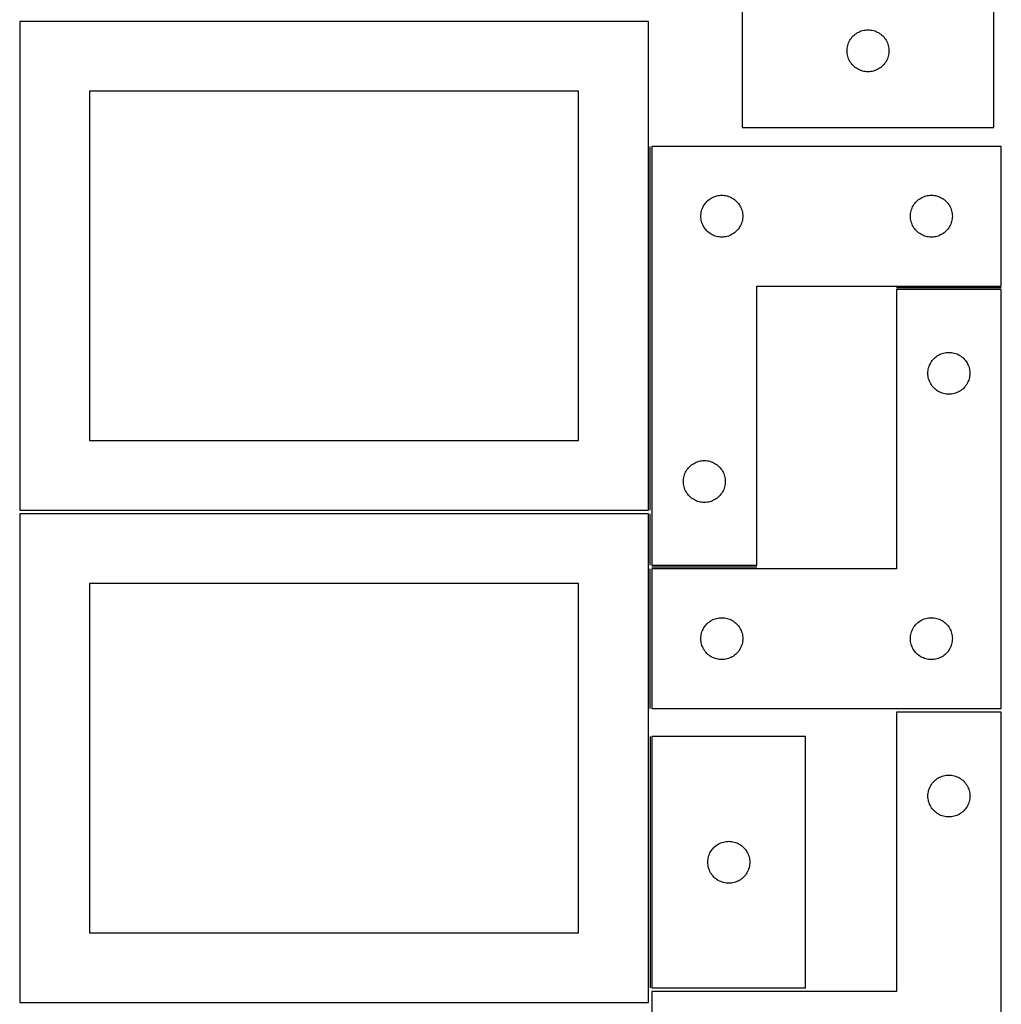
# Model space of a CAD drawing. Header units: millimetres. Extents: x 7 to 1243, y 7 to 2493.
# Tile 15 of 17: x 821 to 1243, y 1698 to 2121. Entities that reach past the tile are written whole.
import ezdxf

# ---------------------------------------------------------------- set-up
doc = ezdxf.new("R2010")
doc.units = ezdxf.units.MM
doc.layers.add('COMMON', color=5, linetype='CONTINUOUS', true_color=0x0000ff)
doc.layers.add('CUT', color=7, linetype='CONTINUOUS', true_color=0x000000)

msp = doc.modelspace()

# ---------------------------------------------------------------- linework, layer by layer
at = {"layer": 'COMMON'}
for p, q in [((1091.833741, 1910.209747), (1091.833741, 2066.545926)), ((1242.583741, 2005.795926), (1197.583741, 2005.795926)), ((1091.833741, 1886.545926), (1091.833741, 1908.688751)), ((1091.833741, 1825.045925), (1091.833741, 1885.045925)), ((1137.583741, 1885.795926), (1092.583741, 1885.795926)), ((1091.83374, 1812.962679), (1091.83374, 1704.962679))]:
    msp.add_line(p, q, dxfattribs=at)
at = {"layer": 'CUT'}
for p, q in [((1131.359782, 2140.607453), (1131.359782, 2074.607453)), ((1239.359782, 2074.607453), (1239.359782, 2140.607453)), ((1091.08374, 2120.209747), (821.08374, 2120.209747)), ((821.08374, 2120.209747), (821.08374, 1910.209747)), ((1091.08374, 1910.209747), (1091.08374, 2120.209747)), ((1180.35965, 2115.09068), (1180.859782, 2115.401682)), ((1180.859782, 2115.401682), (1181.379184, 2115.679308)), ((1181.379184, 2115.679308), (1181.915631, 2115.922369)), ((1181.915631, 2115.922369), (1182.466827, 2116.129825)), ((1182.466827, 2116.129825), (1183.030411, 2116.300786)), ((1183.030411, 2116.300786), (1183.603969, 2116.434521)), ((1183.603969, 2116.434521), (1184.185046, 2116.530457)), ((1184.185046, 2116.530457), (1184.771154, 2116.588184)), ((1184.771154, 2116.588184), (1185.359782, 2116.607453)), ((1185.359782, 2116.607453), (1185.94841, 2116.588184)), ((1185.94841, 2116.588184), (1186.534518, 2116.530457)), ((1186.534518, 2116.530457), (1187.115595, 2116.434521)), ((1187.115595, 2116.434521), (1187.689153, 2116.300786)), ((1187.689153, 2116.300786), (1188.252737, 2116.129825)), ((1188.252737, 2116.129825), (1188.803933, 2115.922369)), ((1188.803933, 2115.922369), (1189.34038, 2115.679308)), ((1189.34038, 2115.679308), (1189.859782, 2115.401682)), ((1189.859782, 2115.401682), (1190.359914, 2115.09068)), ((1176.837411, 2110.500409), (1177.044866, 2111.051604)), ((1177.044866, 2111.051604), (1177.287927, 2111.588052)), ((1177.287927, 2111.588052), (1177.565553, 2112.107453)), ((1177.565553, 2112.107453), (1177.876555, 2112.607585)), ((1177.876555, 2112.607585), (1178.219602, 2113.086306)), ((1178.219602, 2113.086306), (1178.593224, 2113.541566)), ((1178.593224, 2113.541566), (1178.995821, 2113.971414)), ((1178.995821, 2113.971414), (1179.42567, 2114.374012)), ((1179.42567, 2114.374012), (1179.880929, 2114.747633)), ((1179.880929, 2114.747633), (1180.35965, 2115.09068)), ((1190.359914, 2115.09068), (1190.838635, 2114.747633)), ((1190.838635, 2114.747633), (1191.293894, 2114.374012)), ((1191.293894, 2114.374012), (1191.723743, 2113.971414)), ((1191.723743, 2113.971414), (1192.12634, 2113.541566)), ((1192.12634, 2113.541566), (1192.499962, 2113.086306)), ((1192.499962, 2113.086306), (1192.843008, 2112.607585)), ((1192.843008, 2112.607585), (1193.154011, 2112.107453)), ((1193.154011, 2112.107453), (1193.431637, 2111.588052)), ((1193.431637, 2111.588052), (1193.674698, 2111.051604)), ((1193.674698, 2111.051604), (1193.882153, 2110.500409)), ((1176.359782, 2107.607453), (1176.379052, 2108.196082)), ((1176.379052, 2107.018825), (1176.359782, 2107.607453)), ((1176.379052, 2108.196082), (1176.436778, 2108.782189)), ((1176.436778, 2106.432718), (1176.379052, 2107.018825)), ((1176.436778, 2108.782189), (1176.532714, 2109.363266)), ((1176.532714, 2109.363266), (1176.66645, 2109.936825)), ((1176.66645, 2109.936825), (1176.837411, 2110.500409)), ((1193.882153, 2110.500409), (1194.053114, 2109.936825)), ((1194.053114, 2109.936825), (1194.186849, 2109.363266)), ((1194.186849, 2109.363266), (1194.282786, 2108.782189)), ((1194.282786, 2108.782189), (1194.340512, 2108.196082)), ((1194.340512, 2107.018825), (1194.282786, 2106.432718)), ((1194.340512, 2108.196082), (1194.359782, 2107.607453)), ((1194.359782, 2107.607453), (1194.340512, 2107.018825)), ((1176.532714, 2105.85164), (1176.436778, 2106.432718)), ((1176.66645, 2105.278082), (1176.532714, 2105.85164)), ((1176.837411, 2104.714498), (1176.66645, 2105.278082)), ((1177.044866, 2104.163302), (1176.837411, 2104.714498)), ((1177.287927, 2103.626855), (1177.044866, 2104.163302)), ((1177.565553, 2103.107453), (1177.287927, 2103.626855)), ((1177.876555, 2102.607321), (1177.565553, 2103.107453)), ((1178.219602, 2102.1286), (1177.876555, 2102.607321)), ((1192.843008, 2102.607321), (1192.499962, 2102.1286)), ((1193.154011, 2103.107453), (1192.843008, 2102.607321)), ((1193.431637, 2103.626855), (1193.154011, 2103.107453)), ((1193.674698, 2104.163302), (1193.431637, 2103.626855)), ((1193.882153, 2104.714498), (1193.674698, 2104.163302)), ((1194.053114, 2105.278082), (1193.882153, 2104.714498)), ((1194.186849, 2105.85164), (1194.053114, 2105.278082)), ((1194.282786, 2106.432718), (1194.186849, 2105.85164)), ((1178.593224, 2101.673341), (1178.219602, 2102.1286)), ((1178.995821, 2101.243492), (1178.593224, 2101.673341)), ((1179.42567, 2100.840895), (1178.995821, 2101.243492)), ((1179.880929, 2100.467273), (1179.42567, 2100.840895)), ((1180.35965, 2100.124227), (1179.880929, 2100.467273)), ((1180.859782, 2099.813225), (1180.35965, 2100.124227)), ((1181.379184, 2099.535599), (1180.859782, 2099.813225)), ((1181.915631, 2099.292538), (1181.379184, 2099.535599)), ((1182.466827, 2099.085082), (1181.915631, 2099.292538)), ((1183.030411, 2098.914121), (1182.466827, 2099.085082)), ((1183.603969, 2098.780386), (1183.030411, 2098.914121)), ((1184.185046, 2098.68445), (1183.603969, 2098.780386)), ((1184.771154, 2098.626723), (1184.185046, 2098.68445)), ((1185.359782, 2098.607453), (1184.771154, 2098.626723)), ((1185.94841, 2098.626723), (1185.359782, 2098.607453)), ((1186.534518, 2098.68445), (1185.94841, 2098.626723)), ((1187.115595, 2098.780386), (1186.534518, 2098.68445)), ((1187.689153, 2098.914121), (1187.115595, 2098.780386)), ((1188.252737, 2099.085082), (1187.689153, 2098.914121)), ((1188.803933, 2099.292538), (1188.252737, 2099.085082)), ((1189.34038, 2099.535599), (1188.803933, 2099.292538)), ((1189.859782, 2099.813225), (1189.34038, 2099.535599)), ((1190.359914, 2100.124227), (1189.859782, 2099.813225)), ((1190.838635, 2100.467273), (1190.359914, 2100.124227)), ((1191.293894, 2100.840895), (1190.838635, 2100.467273)), ((1191.723743, 2101.243492), (1191.293894, 2100.840895)), ((1192.12634, 2101.673341), (1191.723743, 2101.243492)), ((1192.499962, 2102.1286), (1192.12634, 2101.673341)), ((1061.08374, 2090.209747), (851.08374, 2090.209747)), ((851.08374, 2090.209747), (851.08374, 1940.209747)), ((1061.08374, 1940.209747), (1061.08374, 2090.209747)), ((1131.359782, 2074.607453), (1239.359782, 2074.607453)), ((1092.583741, 2066.545926), (1092.583741, 1886.545926)), ((1242.583741, 2066.545926), (1092.583741, 2066.545926)), ((1242.583741, 2006.545926), (1242.583741, 2066.545926)), ((1116.21978, 2042.909887), (1116.649629, 2043.312484)), ((1116.649629, 2043.312484), (1117.104888, 2043.686106)), ((1117.104888, 2043.686106), (1117.583609, 2044.029152)), ((1117.583609, 2044.029152), (1118.083741, 2044.340154)), ((1118.083741, 2044.340154), (1118.603143, 2044.61778)), ((1118.603143, 2044.61778), (1119.13959, 2044.860842)), ((1119.13959, 2044.860842), (1119.690786, 2045.068297)), ((1119.690786, 2045.068297), (1120.254369, 2045.239258)), ((1120.254369, 2045.239258), (1120.827928, 2045.372993)), ((1120.827928, 2045.372993), (1121.409005, 2045.468929)), ((1121.409005, 2045.468929), (1121.995113, 2045.526656)), ((1121.995113, 2045.526656), (1122.583741, 2045.545926)), ((1122.583741, 2045.545926), (1123.172369, 2045.526656)), ((1123.172369, 2045.526656), (1123.758477, 2045.468929)), ((1123.758477, 2045.468929), (1124.339554, 2045.372993)), ((1124.339554, 2045.372993), (1124.913112, 2045.239258)), ((1124.913112, 2045.239258), (1125.476696, 2045.068297)), ((1125.476696, 2045.068297), (1126.027892, 2044.860842)), ((1126.027892, 2044.860842), (1126.564339, 2044.61778)), ((1126.564339, 2044.61778), (1127.083741, 2044.340154)), ((1127.083741, 2044.340154), (1127.583873, 2044.029152)), ((1127.583873, 2044.029152), (1128.062594, 2043.686106)), ((1128.062594, 2043.686106), (1128.517853, 2043.312484)), ((1128.517853, 2043.312484), (1128.947702, 2042.909887)), ((1206.21978, 2042.909887), (1206.649629, 2043.312484)), ((1206.649629, 2043.312484), (1207.104888, 2043.686106)), ((1207.104888, 2043.686106), (1207.583609, 2044.029152)), ((1207.583609, 2044.029152), (1208.083741, 2044.340154)), ((1208.083741, 2044.340154), (1208.603143, 2044.61778)), ((1208.603143, 2044.61778), (1209.13959, 2044.860842)), ((1209.13959, 2044.860842), (1209.690786, 2045.068297)), ((1209.690786, 2045.068297), (1210.254369, 2045.239258)), ((1210.254369, 2045.239258), (1210.827928, 2045.372993)), ((1210.827928, 2045.372993), (1211.409005, 2045.468929)), ((1211.409005, 2045.468929), (1211.995113, 2045.526656)), ((1211.995113, 2045.526656), (1212.583741, 2045.545926)), ((1212.583741, 2045.545926), (1213.172369, 2045.526656)), ((1213.172369, 2045.526656), (1213.758477, 2045.468929)), ((1213.758477, 2045.468929), (1214.339554, 2045.372993)), ((1214.339554, 2045.372993), (1214.913112, 2045.239258)), ((1214.913112, 2045.239258), (1215.476696, 2045.068297)), ((1215.476696, 2045.068297), (1216.027892, 2044.860842)), ((1216.027892, 2044.860842), (1216.564339, 2044.61778)), ((1216.564339, 2044.61778), (1217.083741, 2044.340154)), ((1217.083741, 2044.340154), (1217.583873, 2044.029152)), ((1217.583873, 2044.029152), (1218.062594, 2043.686106)), ((1218.062594, 2043.686106), (1218.517853, 2043.312484)), ((1218.517853, 2043.312484), (1218.947702, 2042.909887)), ((1113.890408, 2038.875297), (1114.06137, 2039.438881)), ((1114.06137, 2039.438881), (1114.268825, 2039.990077)), ((1114.268825, 2039.990077), (1114.511886, 2040.526524)), ((1114.511886, 2040.526524), (1114.789512, 2041.045926)), ((1114.789512, 2041.045926), (1115.100514, 2041.546058)), ((1115.100514, 2041.546058), (1115.443561, 2042.024779)), ((1115.443561, 2042.024779), (1115.817183, 2042.480038)), ((1115.817183, 2042.480038), (1116.21978, 2042.909887)), ((1128.947702, 2042.909887), (1129.350299, 2042.480038)), ((1129.350299, 2042.480038), (1129.723921, 2042.024779)), ((1129.723921, 2042.024779), (1130.066967, 2041.546058)), ((1130.066967, 2041.546058), (1130.37797, 2041.045926)), ((1130.37797, 2041.045926), (1130.655596, 2040.526524)), ((1130.655596, 2040.526524), (1130.898657, 2039.990077)), ((1130.898657, 2039.990077), (1131.106112, 2039.438881)), ((1131.106112, 2039.438881), (1131.277073, 2038.875297)), ((1203.890408, 2038.875297), (1204.06137, 2039.438881)), ((1204.06137, 2039.438881), (1204.268825, 2039.990077)), ((1204.268825, 2039.990077), (1204.511886, 2040.526524)), ((1204.511886, 2040.526524), (1204.789512, 2041.045926)), ((1204.789512, 2041.045926), (1205.100514, 2041.546058)), ((1205.100514, 2041.546058), (1205.443561, 2042.024779)), ((1205.443561, 2042.024779), (1205.817183, 2042.480038)), ((1205.817183, 2042.480038), (1206.21978, 2042.909887)), ((1218.947702, 2042.909887), (1219.350299, 2042.480038)), ((1219.350299, 2042.480038), (1219.723921, 2042.024779)), ((1219.723921, 2042.024779), (1220.066967, 2041.546058)), ((1220.066967, 2041.546058), (1220.37797, 2041.045926)), ((1220.37797, 2041.045926), (1220.655596, 2040.526524)), ((1220.655596, 2040.526524), (1220.898657, 2039.990077)), ((1220.898657, 2039.990077), (1221.106112, 2039.438881)), ((1221.106112, 2039.438881), (1221.277073, 2038.875297)), ((1113.583741, 2036.545926), (1113.603011, 2037.134554)), ((1113.603011, 2035.957298), (1113.583741, 2036.545926)), ((1113.603011, 2037.134554), (1113.660737, 2037.720661)), ((1113.660737, 2035.37119), (1113.603011, 2035.957298)), ((1113.660737, 2037.720661), (1113.756673, 2038.301739)), ((1113.756673, 2034.790113), (1113.660737, 2035.37119)), ((1113.756673, 2038.301739), (1113.890408, 2038.875297)), ((1131.277073, 2038.875297), (1131.410808, 2038.301739)), ((1131.410808, 2038.301739), (1131.506745, 2037.720661)), ((1131.506745, 2035.37119), (1131.410808, 2034.790113)), ((1131.506745, 2037.720661), (1131.564471, 2037.134554)), ((1131.564471, 2035.957298), (1131.506745, 2035.37119)), ((1131.564471, 2037.134554), (1131.583741, 2036.545926)), ((1131.583741, 2036.545926), (1131.564471, 2035.957298)), ((1203.583741, 2036.545926), (1203.603011, 2037.134554)), ((1203.603011, 2035.957298), (1203.583741, 2036.545926)), ((1203.603011, 2037.134554), (1203.660737, 2037.720661)), ((1203.660737, 2035.37119), (1203.603011, 2035.957298)), ((1203.660737, 2037.720661), (1203.756673, 2038.301739)), ((1203.756673, 2034.790113), (1203.660737, 2035.37119)), ((1203.756673, 2038.301739), (1203.890408, 2038.875297)), ((1221.277073, 2038.875297), (1221.410808, 2038.301739)), ((1221.410808, 2038.301739), (1221.506745, 2037.720661)), ((1221.506745, 2035.37119), (1221.410808, 2034.790113)), ((1221.506745, 2037.720661), (1221.564471, 2037.134554)), ((1221.564471, 2035.957298), (1221.506745, 2035.37119)), ((1221.564471, 2037.134554), (1221.583741, 2036.545926)), ((1221.583741, 2036.545926), (1221.564471, 2035.957298)), ((1113.890408, 2034.216554), (1113.756673, 2034.790113)), ((1114.06137, 2033.652971), (1113.890408, 2034.216554)), ((1114.268825, 2033.101775), (1114.06137, 2033.652971)), ((1114.511886, 2032.565328), (1114.268825, 2033.101775)), ((1114.789512, 2032.045926), (1114.511886, 2032.565328)), ((1115.100514, 2031.545794), (1114.789512, 2032.045926)), ((1115.443561, 2031.067073), (1115.100514, 2031.545794)), ((1115.817183, 2030.611813), (1115.443561, 2031.067073)), ((1116.21978, 2030.181965), (1115.817183, 2030.611813)), ((1129.350299, 2030.611813), (1128.947702, 2030.181965)), ((1129.723921, 2031.067073), (1129.350299, 2030.611813)), ((1130.066967, 2031.545794), (1129.723921, 2031.067073)), ((1130.37797, 2032.045926), (1130.066967, 2031.545794)), ((1130.655596, 2032.565328), (1130.37797, 2032.045926)), ((1130.898657, 2033.101775), (1130.655596, 2032.565328)), ((1131.106112, 2033.652971), (1130.898657, 2033.101775)), ((1131.277073, 2034.216554), (1131.106112, 2033.652971)), ((1131.410808, 2034.790113), (1131.277073, 2034.216554)), ((1203.890408, 2034.216554), (1203.756673, 2034.790113)), ((1204.06137, 2033.652971), (1203.890408, 2034.216554)), ((1204.268825, 2033.101775), (1204.06137, 2033.652971)), ((1204.511886, 2032.565328), (1204.268825, 2033.101775)), ((1204.789512, 2032.045926), (1204.511886, 2032.565328)), ((1205.100514, 2031.545794), (1204.789512, 2032.045926)), ((1205.443561, 2031.067073), (1205.100514, 2031.545794)), ((1205.817183, 2030.611813), (1205.443561, 2031.067073)), ((1206.21978, 2030.181965), (1205.817183, 2030.611813)), ((1219.350299, 2030.611813), (1218.947702, 2030.181965)), ((1219.723921, 2031.067073), (1219.350299, 2030.611813)), ((1220.066967, 2031.545794), (1219.723921, 2031.067073)), ((1220.37797, 2032.045926), (1220.066967, 2031.545794)), ((1220.655596, 2032.565328), (1220.37797, 2032.045926)), ((1220.898657, 2033.101775), (1220.655596, 2032.565328)), ((1221.106112, 2033.652971), (1220.898657, 2033.101775)), ((1221.277073, 2034.216554), (1221.106112, 2033.652971)), ((1221.410808, 2034.790113), (1221.277073, 2034.216554)), ((1116.649629, 2029.779367), (1116.21978, 2030.181965)), ((1117.104888, 2029.405746), (1116.649629, 2029.779367)), ((1117.583609, 2029.062699), (1117.104888, 2029.405746)), ((1118.083741, 2028.751697), (1117.583609, 2029.062699)), ((1118.603143, 2028.474071), (1118.083741, 2028.751697)), ((1119.13959, 2028.23101), (1118.603143, 2028.474071)), ((1119.690786, 2028.023555), (1119.13959, 2028.23101)), ((1120.254369, 2027.852593), (1119.690786, 2028.023555)), ((1120.827928, 2027.718858), (1120.254369, 2027.852593)), ((1121.409005, 2027.622922), (1120.827928, 2027.718858)), ((1121.995113, 2027.565195), (1121.409005, 2027.622922)), ((1122.583741, 2027.545926), (1121.995113, 2027.565195)), ((1123.172369, 2027.565195), (1122.583741, 2027.545926)), ((1123.758477, 2027.622922), (1123.172369, 2027.565195)), ((1124.339554, 2027.718858), (1123.758477, 2027.622922)), ((1124.913112, 2027.852593), (1124.339554, 2027.718858)), ((1125.476696, 2028.023555), (1124.913112, 2027.852593)), ((1126.027892, 2028.23101), (1125.476696, 2028.023555)), ((1126.564339, 2028.474071), (1126.027892, 2028.23101)), ((1127.083741, 2028.751697), (1126.564339, 2028.474071)), ((1127.583873, 2029.062699), (1127.083741, 2028.751697)), ((1128.062594, 2029.405746), (1127.583873, 2029.062699)), ((1128.517853, 2029.779367), (1128.062594, 2029.405746)), ((1128.947702, 2030.181965), (1128.517853, 2029.779367)), ((1206.649629, 2029.779367), (1206.21978, 2030.181965)), ((1207.104888, 2029.405746), (1206.649629, 2029.779367)), ((1207.583609, 2029.062699), (1207.104888, 2029.405746)), ((1208.083741, 2028.751697), (1207.583609, 2029.062699)), ((1208.603143, 2028.474071), (1208.083741, 2028.751697)), ((1209.13959, 2028.23101), (1208.603143, 2028.474071)), ((1209.690786, 2028.023555), (1209.13959, 2028.23101)), ((1210.254369, 2027.852593), (1209.690786, 2028.023555)), ((1210.827928, 2027.718858), (1210.254369, 2027.852593)), ((1211.409005, 2027.622922), (1210.827928, 2027.718858)), ((1211.995113, 2027.565195), (1211.409005, 2027.622922)), ((1212.583741, 2027.545926), (1211.995113, 2027.565195)), ((1213.172369, 2027.565195), (1212.583741, 2027.545926)), ((1213.758477, 2027.622922), (1213.172369, 2027.565195)), ((1214.339554, 2027.718858), (1213.758477, 2027.622922)), ((1214.913112, 2027.852593), (1214.339554, 2027.718858)), ((1215.476696, 2028.023555), (1214.913112, 2027.852593)), ((1216.027892, 2028.23101), (1215.476696, 2028.023555)), ((1216.564339, 2028.474071), (1216.027892, 2028.23101)), ((1217.083741, 2028.751697), (1216.564339, 2028.474071)), ((1217.583873, 2029.062699), (1217.083741, 2028.751697)), ((1218.062594, 2029.405746), (1217.583873, 2029.062699)), ((1218.517853, 2029.779367), (1218.062594, 2029.405746)), ((1218.947702, 2030.181965), (1218.517853, 2029.779367)), ((1137.583741, 1886.545926), (1137.583741, 2006.545926)), ((1137.583741, 2006.545926), (1242.583741, 2006.545926)), ((1242.583741, 2005.045925), (1197.583741, 2005.045925)), ((1197.583741, 2005.045925), (1197.583741, 1885.045925)), ((1242.583741, 1825.045925), (1242.583741, 2005.045925)), ((1213.71978, 1975.409886), (1214.149629, 1975.812483)), ((1214.149629, 1975.812483), (1214.604888, 1976.186105)), ((1214.604888, 1976.186105), (1215.083609, 1976.529151)), ((1215.083609, 1976.529151), (1215.583741, 1976.840153)), ((1215.583741, 1976.840153), (1216.103143, 1977.117779)), ((1216.103143, 1977.117779), (1216.63959, 1977.360841)), ((1216.63959, 1977.360841), (1217.190786, 1977.568296)), ((1217.190786, 1977.568296), (1217.754369, 1977.739257)), ((1217.754369, 1977.739257), (1218.327928, 1977.872992)), ((1218.327928, 1977.872992), (1218.909005, 1977.968928)), ((1218.909005, 1977.968928), (1219.495113, 1978.026655)), ((1219.495113, 1978.026655), (1220.083741, 1978.045925)), ((1220.083741, 1978.045925), (1220.672369, 1978.026655)), ((1220.672369, 1978.026655), (1221.258477, 1977.968928)), ((1221.258477, 1977.968928), (1221.839554, 1977.872992)), ((1221.839554, 1977.872992), (1222.413112, 1977.739257)), ((1222.413112, 1977.739257), (1222.976696, 1977.568296)), ((1222.976696, 1977.568296), (1223.527892, 1977.360841)), ((1223.527892, 1977.360841), (1224.064339, 1977.117779)), ((1224.064339, 1977.117779), (1224.583741, 1976.840153)), ((1224.583741, 1976.840153), (1225.083873, 1976.529151)), ((1225.083873, 1976.529151), (1225.562594, 1976.186105)), ((1225.562594, 1976.186105), (1226.017853, 1975.812483)), ((1226.017853, 1975.812483), (1226.447702, 1975.409886)), ((1211.256673, 1970.801738), (1211.390408, 1971.375296)), ((1211.390408, 1971.375296), (1211.56137, 1971.93888)), ((1211.56137, 1971.93888), (1211.768825, 1972.490076)), ((1211.768825, 1972.490076), (1212.011886, 1973.026523)), ((1212.011886, 1973.026523), (1212.289512, 1973.545925)), ((1212.289512, 1973.545925), (1212.600514, 1974.046057)), ((1212.600514, 1974.046057), (1212.943561, 1974.524778)), ((1212.943561, 1974.524778), (1213.317183, 1974.980037)), ((1213.317183, 1974.980037), (1213.71978, 1975.409886)), ((1226.447702, 1975.409886), (1226.850299, 1974.980037)), ((1226.850299, 1974.980037), (1227.223921, 1974.524778)), ((1227.223921, 1974.524778), (1227.566967, 1974.046057)), ((1227.566967, 1974.046057), (1227.87797, 1973.545925)), ((1227.87797, 1973.545925), (1228.155596, 1973.026523)), ((1228.155596, 1973.026523), (1228.398657, 1972.490076)), ((1228.398657, 1972.490076), (1228.606112, 1971.93888)), ((1228.606112, 1971.93888), (1228.777073, 1971.375296)), ((1228.777073, 1971.375296), (1228.910808, 1970.801738)), ((1211.083741, 1969.045925), (1211.103011, 1969.634553)), ((1211.103011, 1968.457297), (1211.083741, 1969.045925)), ((1211.103011, 1969.634553), (1211.160737, 1970.22066)), ((1211.160737, 1967.871189), (1211.103011, 1968.457297)), ((1211.160737, 1970.22066), (1211.256673, 1970.801738)), ((1211.256673, 1967.290112), (1211.160737, 1967.871189)), ((1211.390408, 1966.716553), (1211.256673, 1967.290112)), ((1228.910808, 1967.290112), (1228.777073, 1966.716553)), ((1228.910808, 1970.801738), (1229.006745, 1970.22066)), ((1229.006745, 1967.871189), (1228.910808, 1967.290112)), ((1229.006745, 1970.22066), (1229.064471, 1969.634553)), ((1229.064471, 1968.457297), (1229.006745, 1967.871189)), ((1229.064471, 1969.634553), (1229.083741, 1969.045925)), ((1229.083741, 1969.045925), (1229.064471, 1968.457297)), ((1211.56137, 1966.15297), (1211.390408, 1966.716553)), ((1211.768825, 1965.601774), (1211.56137, 1966.15297)), ((1212.011886, 1965.065327), (1211.768825, 1965.601774)), ((1212.289512, 1964.545925), (1212.011886, 1965.065327)), ((1212.600514, 1964.045793), (1212.289512, 1964.545925)), ((1212.943561, 1963.567072), (1212.600514, 1964.045793)), ((1213.317183, 1963.111812), (1212.943561, 1963.567072)), ((1213.71978, 1962.681964), (1213.317183, 1963.111812)), ((1226.850299, 1963.111812), (1226.447702, 1962.681964)), ((1227.223921, 1963.567072), (1226.850299, 1963.111812)), ((1227.566967, 1964.045793), (1227.223921, 1963.567072)), ((1227.87797, 1964.545925), (1227.566967, 1964.045793)), ((1228.155596, 1965.065327), (1227.87797, 1964.545925)), ((1228.398657, 1965.601774), (1228.155596, 1965.065327)), ((1228.606112, 1966.15297), (1228.398657, 1965.601774)), ((1228.777073, 1966.716553), (1228.606112, 1966.15297)), ((1214.149629, 1962.279366), (1213.71978, 1962.681964)), ((1214.604888, 1961.905745), (1214.149629, 1962.279366)), ((1215.083609, 1961.562698), (1214.604888, 1961.905745)), ((1215.583741, 1961.251696), (1215.083609, 1961.562698)), ((1216.103143, 1960.97407), (1215.583741, 1961.251696)), ((1216.63959, 1960.731009), (1216.103143, 1960.97407)), ((1217.190786, 1960.523554), (1216.63959, 1960.731009)), ((1217.754369, 1960.352592), (1217.190786, 1960.523554)), ((1218.327928, 1960.218857), (1217.754369, 1960.352592)), ((1218.909005, 1960.122921), (1218.327928, 1960.218857)), ((1219.495113, 1960.065194), (1218.909005, 1960.122921)), ((1220.083741, 1960.045925), (1219.495113, 1960.065194)), ((1220.672369, 1960.065194), (1220.083741, 1960.045925)), ((1221.258477, 1960.122921), (1220.672369, 1960.065194)), ((1221.839554, 1960.218857), (1221.258477, 1960.122921)), ((1222.413112, 1960.352592), (1221.839554, 1960.218857)), ((1222.976696, 1960.523554), (1222.413112, 1960.352592)), ((1223.527892, 1960.731009), (1222.976696, 1960.523554)), ((1224.064339, 1960.97407), (1223.527892, 1960.731009)), ((1224.583741, 1961.251696), (1224.064339, 1960.97407)), ((1225.083873, 1961.562698), (1224.583741, 1961.251696)), ((1225.562594, 1961.905745), (1225.083873, 1961.562698)), ((1226.017853, 1962.279366), (1225.562594, 1961.905745)), ((1226.447702, 1962.681964), (1226.017853, 1962.279366)), ((851.08374, 1940.209747), (1061.08374, 1940.209747)), ((1108.71978, 1928.909887), (1109.149629, 1929.312484)), ((1109.149629, 1929.312484), (1109.604888, 1929.686106)), ((1109.604888, 1929.686106), (1110.083609, 1930.029152)), ((1110.083609, 1930.029152), (1110.583741, 1930.340154)), ((1110.583741, 1930.340154), (1111.103143, 1930.61778)), ((1111.103143, 1930.61778), (1111.63959, 1930.860842)), ((1111.63959, 1930.860842), (1112.190786, 1931.068297)), ((1112.190786, 1931.068297), (1112.754369, 1931.239258)), ((1112.754369, 1931.239258), (1113.327928, 1931.372993)), ((1113.327928, 1931.372993), (1113.909005, 1931.468929)), ((1113.909005, 1931.468929), (1114.495113, 1931.526656)), ((1114.495113, 1931.526656), (1115.083741, 1931.545926)), ((1115.083741, 1931.545926), (1115.672369, 1931.526656)), ((1115.672369, 1931.526656), (1116.258477, 1931.468929)), ((1116.258477, 1931.468929), (1116.839554, 1931.372993)), ((1116.839554, 1931.372993), (1117.413112, 1931.239258)), ((1117.413112, 1931.239258), (1117.976696, 1931.068297)), ((1117.976696, 1931.068297), (1118.527892, 1930.860842)), ((1118.527892, 1930.860842), (1119.064339, 1930.61778)), ((1119.064339, 1930.61778), (1119.583741, 1930.340154)), ((1119.583741, 1930.340154), (1120.083873, 1930.029152)), ((1120.083873, 1930.029152), (1120.562594, 1929.686106)), ((1120.562594, 1929.686106), (1121.017853, 1929.312484)), ((1121.017853, 1929.312484), (1121.447702, 1928.909887)), ((1106.256673, 1924.301739), (1106.390408, 1924.875297)), ((1106.390408, 1924.875297), (1106.56137, 1925.438881)), ((1106.56137, 1925.438881), (1106.768825, 1925.990077)), ((1106.768825, 1925.990077), (1107.011886, 1926.526524)), ((1107.011886, 1926.526524), (1107.289512, 1927.045926)), ((1107.289512, 1927.045926), (1107.600514, 1927.546058)), ((1107.600514, 1927.546058), (1107.943561, 1928.024779)), ((1107.943561, 1928.024779), (1108.317183, 1928.480038)), ((1108.317183, 1928.480038), (1108.71978, 1928.909887)), ((1121.447702, 1928.909887), (1121.850299, 1928.480038)), ((1121.850299, 1928.480038), (1122.223921, 1928.024779)), ((1122.223921, 1928.024779), (1122.566967, 1927.546058)), ((1122.566967, 1927.546058), (1122.87797, 1927.045926)), ((1122.87797, 1927.045926), (1123.155596, 1926.526524)), ((1123.155596, 1926.526524), (1123.398657, 1925.990077)), ((1123.398657, 1925.990077), (1123.606112, 1925.438881)), ((1123.606112, 1925.438881), (1123.777073, 1924.875297)), ((1123.777073, 1924.875297), (1123.910808, 1924.301739)), ((1106.083741, 1922.545926), (1106.103011, 1923.134554)), ((1106.103011, 1921.957298), (1106.083741, 1922.545926)), ((1106.103011, 1923.134554), (1106.160737, 1923.720661)), ((1106.160737, 1921.37119), (1106.103011, 1921.957298)), ((1106.160737, 1923.720661), (1106.256673, 1924.301739)), ((1106.256673, 1920.790113), (1106.160737, 1921.37119)), ((1106.390408, 1920.216554), (1106.256673, 1920.790113)), ((1123.910808, 1920.790113), (1123.777073, 1920.216554)), ((1123.910808, 1924.301739), (1124.006745, 1923.720661)), ((1124.006745, 1921.37119), (1123.910808, 1920.790113)), ((1124.006745, 1923.720661), (1124.064471, 1923.134554)), ((1124.064471, 1921.957298), (1124.006745, 1921.37119)), ((1124.064471, 1923.134554), (1124.083741, 1922.545926)), ((1124.083741, 1922.545926), (1124.064471, 1921.957298)), ((1106.56137, 1919.652971), (1106.390408, 1920.216554)), ((1106.768825, 1919.101775), (1106.56137, 1919.652971)), ((1107.011886, 1918.565328), (1106.768825, 1919.101775)), ((1107.289512, 1918.045926), (1107.011886, 1918.565328)), ((1107.600514, 1917.545794), (1107.289512, 1918.045926)), ((1107.943561, 1917.067073), (1107.600514, 1917.545794)), ((1108.317183, 1916.611813), (1107.943561, 1917.067073)), ((1108.71978, 1916.181965), (1108.317183, 1916.611813)), ((1121.850299, 1916.611813), (1121.447702, 1916.181965)), ((1122.223921, 1917.067073), (1121.850299, 1916.611813)), ((1122.566967, 1917.545794), (1122.223921, 1917.067073)), ((1122.87797, 1918.045926), (1122.566967, 1917.545794)), ((1123.155596, 1918.565328), (1122.87797, 1918.045926)), ((1123.398657, 1919.101775), (1123.155596, 1918.565328)), ((1123.606112, 1919.652971), (1123.398657, 1919.101775)), ((1123.777073, 1920.216554), (1123.606112, 1919.652971)), ((1109.149629, 1915.779367), (1108.71978, 1916.181965)), ((1109.604888, 1915.405746), (1109.149629, 1915.779367)), ((1110.083609, 1915.062699), (1109.604888, 1915.405746)), ((1110.583741, 1914.751697), (1110.083609, 1915.062699)), ((1111.103143, 1914.474071), (1110.583741, 1914.751697)), ((1111.63959, 1914.23101), (1111.103143, 1914.474071)), ((1112.190786, 1914.023555), (1111.63959, 1914.23101)), ((1112.754369, 1913.852593), (1112.190786, 1914.023555)), ((1113.327928, 1913.718858), (1112.754369, 1913.852593)), ((1113.909005, 1913.622922), (1113.327928, 1913.718858)), ((1114.495113, 1913.565195), (1113.909005, 1913.622922)), ((1115.083741, 1913.545926), (1114.495113, 1913.565195)), ((1115.672369, 1913.565195), (1115.083741, 1913.545926)), ((1116.258477, 1913.622922), (1115.672369, 1913.565195)), ((1116.839554, 1913.718858), (1116.258477, 1913.622922)), ((1117.413112, 1913.852593), (1116.839554, 1913.718858)), ((1117.976696, 1914.023555), (1117.413112, 1913.852593)), ((1118.527892, 1914.23101), (1117.976696, 1914.023555)), ((1119.064339, 1914.474071), (1118.527892, 1914.23101)), ((1119.583741, 1914.751697), (1119.064339, 1914.474071)), ((1120.083873, 1915.062699), (1119.583741, 1914.751697)), ((1120.562594, 1915.405746), (1120.083873, 1915.062699)), ((1121.017853, 1915.779367), (1120.562594, 1915.405746)), ((1121.447702, 1916.181965), (1121.017853, 1915.779367)), ((821.08374, 1910.209747), (1091.08374, 1910.209747)), ((1091.08374, 1908.688751), (821.08374, 1908.688751)), ((821.08374, 1908.688751), (821.08374, 1698.688751)), ((1091.08374, 1698.688751), (1091.08374, 1908.688751)), ((1092.583741, 1886.545926), (1137.583741, 1886.545926)), ((1197.583741, 1885.045925), (1092.583741, 1885.045925)), ((1092.583741, 1885.045925), (1092.583741, 1825.045925)), ((1061.08374, 1878.688751), (851.08374, 1878.688751)), ((851.08374, 1878.688751), (851.08374, 1728.688751)), ((1061.08374, 1728.688751), (1061.08374, 1878.688751)), ((1115.817183, 1860.980037), (1116.21978, 1861.409886)), ((1116.21978, 1861.409886), (1116.649629, 1861.812483)), ((1116.649629, 1861.812483), (1117.104888, 1862.186105)), ((1117.104888, 1862.186105), (1117.583609, 1862.529151)), ((1117.583609, 1862.529151), (1118.083741, 1862.840153)), ((1118.083741, 1862.840153), (1118.603143, 1863.117779)), ((1118.603143, 1863.117779), (1119.13959, 1863.360841)), ((1119.13959, 1863.360841), (1119.690786, 1863.568296)), ((1119.690786, 1863.568296), (1120.254369, 1863.739257)), ((1120.254369, 1863.739257), (1120.827928, 1863.872992)), ((1120.827928, 1863.872992), (1121.409005, 1863.968928)), ((1121.409005, 1863.968928), (1121.995113, 1864.026655)), ((1121.995113, 1864.026655), (1122.583741, 1864.045925)), ((1122.583741, 1864.045925), (1123.172369, 1864.026655)), ((1123.172369, 1864.026655), (1123.758477, 1863.968928)), ((1123.758477, 1863.968928), (1124.339554, 1863.872992)), ((1124.339554, 1863.872992), (1124.913112, 1863.739257)), ((1124.913112, 1863.739257), (1125.476696, 1863.568296)), ((1125.476696, 1863.568296), (1126.027892, 1863.360841)), ((1126.027892, 1863.360841), (1126.564339, 1863.117779)), ((1126.564339, 1863.117779), (1127.083741, 1862.840153)), ((1127.083741, 1862.840153), (1127.583873, 1862.529151)), ((1127.583873, 1862.529151), (1128.062594, 1862.186105)), ((1128.062594, 1862.186105), (1128.517853, 1861.812483)), ((1128.517853, 1861.812483), (1128.947702, 1861.409886)), ((1128.947702, 1861.409886), (1129.350299, 1860.980037)), ((1205.817183, 1860.980037), (1206.21978, 1861.409886)), ((1206.21978, 1861.409886), (1206.649629, 1861.812483)), ((1206.649629, 1861.812483), (1207.104888, 1862.186105)), ((1207.104888, 1862.186105), (1207.583609, 1862.529151)), ((1207.583609, 1862.529151), (1208.083741, 1862.840153)), ((1208.083741, 1862.840153), (1208.603143, 1863.117779)), ((1208.603143, 1863.117779), (1209.13959, 1863.360841)), ((1209.13959, 1863.360841), (1209.690786, 1863.568296)), ((1209.690786, 1863.568296), (1210.254369, 1863.739257)), ((1210.254369, 1863.739257), (1210.827928, 1863.872992)), ((1210.827928, 1863.872992), (1211.409005, 1863.968928)), ((1211.409005, 1863.968928), (1211.995113, 1864.026655)), ((1211.995113, 1864.026655), (1212.583741, 1864.045925)), ((1212.583741, 1864.045925), (1213.172369, 1864.026655)), ((1213.172369, 1864.026655), (1213.758477, 1863.968928)), ((1213.758477, 1863.968928), (1214.339554, 1863.872992)), ((1214.339554, 1863.872992), (1214.913112, 1863.739257)), ((1214.913112, 1863.739257), (1215.476696, 1863.568296)), ((1215.476696, 1863.568296), (1216.027892, 1863.360841)), ((1216.027892, 1863.360841), (1216.564339, 1863.117779)), ((1216.564339, 1863.117779), (1217.083741, 1862.840153)), ((1217.083741, 1862.840153), (1217.583873, 1862.529151)), ((1217.583873, 1862.529151), (1218.062594, 1862.186105)), ((1218.062594, 1862.186105), (1218.517853, 1861.812483)), ((1218.517853, 1861.812483), (1218.947702, 1861.409886)), ((1218.947702, 1861.409886), (1219.350299, 1860.980037)), ((1113.756673, 1856.801738), (1113.890408, 1857.375296)), ((1113.890408, 1857.375296), (1114.06137, 1857.93888)), ((1114.06137, 1857.93888), (1114.268825, 1858.490076)), ((1114.268825, 1858.490076), (1114.511886, 1859.026523)), ((1114.511886, 1859.026523), (1114.789512, 1859.545925)), ((1114.789512, 1859.545925), (1115.100514, 1860.046057)), ((1115.100514, 1860.046057), (1115.443561, 1860.524778)), ((1115.443561, 1860.524778), (1115.817183, 1860.980037)), ((1129.350299, 1860.980037), (1129.723921, 1860.524778)), ((1129.723921, 1860.524778), (1130.066967, 1860.046057)), ((1130.066967, 1860.046057), (1130.37797, 1859.545925)), ((1130.37797, 1859.545925), (1130.655596, 1859.026523)), ((1130.655596, 1859.026523), (1130.898657, 1858.490076)), ((1130.898657, 1858.490076), (1131.106112, 1857.93888)), ((1131.106112, 1857.93888), (1131.277073, 1857.375296)), ((1131.277073, 1857.375296), (1131.410808, 1856.801738)), ((1203.756673, 1856.801738), (1203.890408, 1857.375296)), ((1203.890408, 1857.375296), (1204.06137, 1857.93888)), ((1204.06137, 1857.93888), (1204.268825, 1858.490076)), ((1204.268825, 1858.490076), (1204.511886, 1859.026523)), ((1204.511886, 1859.026523), (1204.789512, 1859.545925)), ((1204.789512, 1859.545925), (1205.100514, 1860.046057)), ((1205.100514, 1860.046057), (1205.443561, 1860.524778)), ((1205.443561, 1860.524778), (1205.817183, 1860.980037)), ((1219.350299, 1860.980037), (1219.723921, 1860.524778)), ((1219.723921, 1860.524778), (1220.066967, 1860.046057)), ((1220.066967, 1860.046057), (1220.37797, 1859.545925)), ((1220.37797, 1859.545925), (1220.655596, 1859.026523)), ((1220.655596, 1859.026523), (1220.898657, 1858.490076)), ((1220.898657, 1858.490076), (1221.106112, 1857.93888)), ((1221.106112, 1857.93888), (1221.277073, 1857.375296)), ((1221.277073, 1857.375296), (1221.410808, 1856.801738)), ((1113.583741, 1855.045925), (1113.603011, 1855.634553)), ((1113.603011, 1854.457297), (1113.583741, 1855.045925)), ((1113.603011, 1855.634553), (1113.660737, 1856.22066)), ((1113.660737, 1853.871189), (1113.603011, 1854.457297)), ((1113.660737, 1856.22066), (1113.756673, 1856.801738)), ((1113.756673, 1853.290112), (1113.660737, 1853.871189)), ((1113.890408, 1852.716553), (1113.756673, 1853.290112)), ((1131.410808, 1853.290112), (1131.277073, 1852.716553)), ((1131.410808, 1856.801738), (1131.506745, 1856.22066)), ((1131.506745, 1853.871189), (1131.410808, 1853.290112)), ((1131.506745, 1856.22066), (1131.564471, 1855.634553)), ((1131.564471, 1854.457297), (1131.506745, 1853.871189)), ((1131.564471, 1855.634553), (1131.583741, 1855.045925)), ((1131.583741, 1855.045925), (1131.564471, 1854.457297)), ((1203.583741, 1855.045925), (1203.603011, 1855.634553)), ((1203.603011, 1854.457297), (1203.583741, 1855.045925)), ((1203.603011, 1855.634553), (1203.660737, 1856.22066)), ((1203.660737, 1853.871189), (1203.603011, 1854.457297)), ((1203.660737, 1856.22066), (1203.756673, 1856.801738)), ((1203.756673, 1853.290112), (1203.660737, 1853.871189)), ((1203.890408, 1852.716553), (1203.756673, 1853.290112)), ((1221.410808, 1853.290112), (1221.277073, 1852.716553)), ((1221.410808, 1856.801738), (1221.506745, 1856.22066)), ((1221.506745, 1853.871189), (1221.410808, 1853.290112)), ((1221.506745, 1856.22066), (1221.564471, 1855.634553)), ((1221.564471, 1854.457297), (1221.506745, 1853.871189)), ((1221.564471, 1855.634553), (1221.583741, 1855.045925)), ((1221.583741, 1855.045925), (1221.564471, 1854.457297)), ((1114.06137, 1852.15297), (1113.890408, 1852.716553)), ((1114.268825, 1851.601774), (1114.06137, 1852.15297)), ((1114.511886, 1851.065327), (1114.268825, 1851.601774)), ((1114.789512, 1850.545925), (1114.511886, 1851.065327)), ((1115.100514, 1850.045793), (1114.789512, 1850.545925)), ((1115.443561, 1849.567072), (1115.100514, 1850.045793)), ((1115.817183, 1849.111812), (1115.443561, 1849.567072)), ((1116.21978, 1848.681964), (1115.817183, 1849.111812)), ((1129.350299, 1849.111812), (1128.947702, 1848.681964)), ((1129.723921, 1849.567072), (1129.350299, 1849.111812)), ((1130.066967, 1850.045793), (1129.723921, 1849.567072)), ((1130.37797, 1850.545925), (1130.066967, 1850.045793)), ((1130.655596, 1851.065327), (1130.37797, 1850.545925)), ((1130.898657, 1851.601774), (1130.655596, 1851.065327)), ((1131.106112, 1852.15297), (1130.898657, 1851.601774)), ((1131.277073, 1852.716553), (1131.106112, 1852.15297)), ((1204.06137, 1852.15297), (1203.890408, 1852.716553)), ((1204.268825, 1851.601774), (1204.06137, 1852.15297)), ((1204.511886, 1851.065327), (1204.268825, 1851.601774)), ((1204.789512, 1850.545925), (1204.511886, 1851.065327)), ((1205.100514, 1850.045793), (1204.789512, 1850.545925)), ((1205.443561, 1849.567072), (1205.100514, 1850.045793)), ((1205.817183, 1849.111812), (1205.443561, 1849.567072)), ((1206.21978, 1848.681964), (1205.817183, 1849.111812)), ((1219.350299, 1849.111812), (1218.947702, 1848.681964)), ((1219.723921, 1849.567072), (1219.350299, 1849.111812)), ((1220.066967, 1850.045793), (1219.723921, 1849.567072)), ((1220.37797, 1850.545925), (1220.066967, 1850.045793)), ((1220.655596, 1851.065327), (1220.37797, 1850.545925)), ((1220.898657, 1851.601774), (1220.655596, 1851.065327)), ((1221.106112, 1852.15297), (1220.898657, 1851.601774)), ((1221.277073, 1852.716553), (1221.106112, 1852.15297)), ((1116.649629, 1848.279366), (1116.21978, 1848.681964)), ((1117.104888, 1847.905745), (1116.649629, 1848.279366)), ((1117.583609, 1847.562698), (1117.104888, 1847.905745)), ((1118.083741, 1847.251696), (1117.583609, 1847.562698)), ((1118.603143, 1846.97407), (1118.083741, 1847.251696)), ((1119.13959, 1846.731009), (1118.603143, 1846.97407)), ((1119.690786, 1846.523554), (1119.13959, 1846.731009)), ((1120.254369, 1846.352592), (1119.690786, 1846.523554)), ((1120.827928, 1846.218857), (1120.254369, 1846.352592)), ((1121.409005, 1846.122921), (1120.827928, 1846.218857)), ((1121.995113, 1846.065194), (1121.409005, 1846.122921)), ((1122.583741, 1846.045925), (1121.995113, 1846.065194)), ((1123.172369, 1846.065194), (1122.583741, 1846.045925)), ((1123.758477, 1846.122921), (1123.172369, 1846.065194)), ((1124.339554, 1846.218857), (1123.758477, 1846.122921)), ((1124.913112, 1846.352592), (1124.339554, 1846.218857)), ((1125.476696, 1846.523554), (1124.913112, 1846.352592)), ((1126.027892, 1846.731009), (1125.476696, 1846.523554)), ((1126.564339, 1846.97407), (1126.027892, 1846.731009)), ((1127.083741, 1847.251696), (1126.564339, 1846.97407)), ((1127.583873, 1847.562698), (1127.083741, 1847.251696)), ((1128.062594, 1847.905745), (1127.583873, 1847.562698)), ((1128.517853, 1848.279366), (1128.062594, 1847.905745)), ((1128.947702, 1848.681964), (1128.517853, 1848.279366)), ((1206.649629, 1848.279366), (1206.21978, 1848.681964)), ((1207.104888, 1847.905745), (1206.649629, 1848.279366)), ((1207.583609, 1847.562698), (1207.104888, 1847.905745)), ((1208.083741, 1847.251696), (1207.583609, 1847.562698)), ((1208.603143, 1846.97407), (1208.083741, 1847.251696)), ((1209.13959, 1846.731009), (1208.603143, 1846.97407)), ((1209.690786, 1846.523554), (1209.13959, 1846.731009)), ((1210.254369, 1846.352592), (1209.690786, 1846.523554)), ((1210.827928, 1846.218857), (1210.254369, 1846.352592)), ((1211.409005, 1846.122921), (1210.827928, 1846.218857)), ((1211.995113, 1846.065194), (1211.409005, 1846.122921)), ((1212.583741, 1846.045925), (1211.995113, 1846.065194)), ((1213.172369, 1846.065194), (1212.583741, 1846.045925)), ((1213.758477, 1846.122921), (1213.172369, 1846.065194)), ((1214.339554, 1846.218857), (1213.758477, 1846.122921)), ((1214.913112, 1846.352592), (1214.339554, 1846.218857)), ((1215.476696, 1846.523554), (1214.913112, 1846.352592)), ((1216.027892, 1846.731009), (1215.476696, 1846.523554)), ((1216.564339, 1846.97407), (1216.027892, 1846.731009)), ((1217.083741, 1847.251696), (1216.564339, 1846.97407)), ((1217.583873, 1847.562698), (1217.083741, 1847.251696)), ((1218.062594, 1847.905745), (1217.583873, 1847.562698)), ((1218.517853, 1848.279366), (1218.062594, 1847.905745)), ((1218.947702, 1848.681964), (1218.517853, 1848.279366)), ((1092.583741, 1825.045925), (1242.583741, 1825.045925)), ((1242.604729, 1823.408598), (1197.604729, 1823.408598)), ((1197.604729, 1823.408598), (1197.604729, 1703.408598)), ((1242.604729, 1643.408598), (1242.604729, 1823.408598)), ((1158.583741, 1812.962679), (1092.583741, 1812.962679)), ((1092.583741, 1812.962679), (1092.583741, 1704.962679)), ((1158.583741, 1704.962679), (1158.583741, 1812.962679)), ((1213.338171, 1793.34271), (1213.740768, 1793.772559)), ((1213.740768, 1793.772559), (1214.170617, 1794.175156)), ((1214.170617, 1794.175156), (1214.625876, 1794.548778)), ((1214.625876, 1794.548778), (1215.104597, 1794.891824)), ((1215.104597, 1794.891824), (1215.604729, 1795.202826)), ((1215.604729, 1795.202826), (1216.124131, 1795.480452)), ((1216.124131, 1795.480452), (1216.660578, 1795.723513)), ((1216.660578, 1795.723513), (1217.211774, 1795.930969)), ((1217.211774, 1795.930969), (1217.775358, 1796.10193)), ((1217.775358, 1796.10193), (1218.348916, 1796.235665)), ((1218.348916, 1796.235665), (1218.929993, 1796.331601)), ((1218.929993, 1796.331601), (1219.516101, 1796.389328)), ((1219.516101, 1796.389328), (1220.104729, 1796.408598)), ((1220.104729, 1796.408598), (1220.693357, 1796.389328)), ((1220.693357, 1796.389328), (1221.279465, 1796.331601)), ((1221.279465, 1796.331601), (1221.860542, 1796.235665)), ((1221.860542, 1796.235665), (1222.434101, 1796.10193)), ((1222.434101, 1796.10193), (1222.997684, 1795.930969)), ((1222.997684, 1795.930969), (1223.54888, 1795.723513)), ((1223.54888, 1795.723513), (1224.085327, 1795.480452)), ((1224.085327, 1795.480452), (1224.604729, 1795.202826)), ((1224.604729, 1795.202826), (1225.104861, 1794.891824)), ((1225.104861, 1794.891824), (1225.583582, 1794.548778)), ((1225.583582, 1794.548778), (1226.038841, 1794.175156)), ((1226.038841, 1794.175156), (1226.46869, 1793.772559)), ((1226.46869, 1793.772559), (1226.871287, 1793.34271)), ((1211.277662, 1789.164411), (1211.411397, 1789.737969)), ((1211.411397, 1789.737969), (1211.582358, 1790.301553)), ((1211.582358, 1790.301553), (1211.789813, 1790.852749)), ((1211.789813, 1790.852749), (1212.032874, 1791.389196)), ((1212.032874, 1791.389196), (1212.310501, 1791.908598)), ((1212.310501, 1791.908598), (1212.621503, 1792.40873)), ((1212.621503, 1792.40873), (1212.964549, 1792.88745)), ((1212.964549, 1792.88745), (1213.338171, 1793.34271)), ((1226.871287, 1793.34271), (1227.244909, 1792.88745)), ((1227.244909, 1792.88745), (1227.587956, 1792.40873)), ((1227.587956, 1792.40873), (1227.898958, 1791.908598)), ((1227.898958, 1791.908598), (1228.176584, 1791.389196)), ((1228.176584, 1791.389196), (1228.419645, 1790.852749)), ((1228.419645, 1790.852749), (1228.6271, 1790.301553)), ((1228.6271, 1790.301553), (1228.798062, 1789.737969)), ((1228.798062, 1789.737969), (1228.931797, 1789.164411)), ((1211.104729, 1787.408598), (1211.123999, 1787.997226)), ((1211.123999, 1786.819969), (1211.104729, 1787.408598)), ((1211.123999, 1787.997226), (1211.181725, 1788.583333)), ((1211.181725, 1786.233862), (1211.123999, 1786.819969)), ((1211.181725, 1788.583333), (1211.277662, 1789.164411)), ((1211.277662, 1785.652785), (1211.181725, 1786.233862)), ((1211.411397, 1785.079226), (1211.277662, 1785.652785)), ((1228.931797, 1785.652785), (1228.798062, 1785.079226)), ((1228.931797, 1789.164411), (1229.027733, 1788.583333)), ((1229.027733, 1786.233862), (1228.931797, 1785.652785)), ((1229.027733, 1788.583333), (1229.085459, 1787.997226)), ((1229.085459, 1786.819969), (1229.027733, 1786.233862)), ((1229.085459, 1787.997226), (1229.104729, 1787.408598)), ((1229.104729, 1787.408598), (1229.085459, 1786.819969)), ((1211.582358, 1784.515642), (1211.411397, 1785.079226)), ((1211.789813, 1783.964447), (1211.582358, 1784.515642)), ((1212.032874, 1783.427999), (1211.789813, 1783.964447)), ((1212.310501, 1782.908598), (1212.032874, 1783.427999)), ((1212.621503, 1782.408466), (1212.310501, 1782.908598)), ((1212.964549, 1781.929745), (1212.621503, 1782.408466)), ((1213.338171, 1781.474485), (1212.964549, 1781.929745)), ((1213.740768, 1781.044637), (1213.338171, 1781.474485)), ((1214.170617, 1780.642039), (1213.740768, 1781.044637)), ((1226.46869, 1781.044637), (1226.038841, 1780.642039)), ((1226.871287, 1781.474485), (1226.46869, 1781.044637)), ((1227.244909, 1781.929745), (1226.871287, 1781.474485)), ((1227.587956, 1782.408466), (1227.244909, 1781.929745)), ((1227.898958, 1782.908598), (1227.587956, 1782.408466)), ((1228.176584, 1783.427999), (1227.898958, 1782.908598)), ((1228.419645, 1783.964447), (1228.176584, 1783.427999)), ((1228.6271, 1784.515642), (1228.419645, 1783.964447)), ((1228.798062, 1785.079226), (1228.6271, 1784.515642)), ((1214.625876, 1780.268418), (1214.170617, 1780.642039)), ((1215.104597, 1779.925371), (1214.625876, 1780.268418)), ((1215.604729, 1779.614369), (1215.104597, 1779.925371)), ((1216.124131, 1779.336743), (1215.604729, 1779.614369)), ((1216.660578, 1779.093682), (1216.124131, 1779.336743)), ((1217.211774, 1778.886226), (1216.660578, 1779.093682)), ((1217.775358, 1778.715265), (1217.211774, 1778.886226)), ((1218.348916, 1778.58153), (1217.775358, 1778.715265)), ((1218.929993, 1778.485594), (1218.348916, 1778.58153)), ((1219.516101, 1778.427867), (1218.929993, 1778.485594)), ((1220.104729, 1778.408598), (1219.516101, 1778.427867)), ((1220.693357, 1778.427867), (1220.104729, 1778.408598)), ((1221.279465, 1778.485594), (1220.693357, 1778.427867)), ((1221.860542, 1778.58153), (1221.279465, 1778.485594)), ((1222.434101, 1778.715265), (1221.860542, 1778.58153)), ((1222.997684, 1778.886226), (1222.434101, 1778.715265)), ((1223.54888, 1779.093682), (1222.997684, 1778.886226)), ((1224.085327, 1779.336743), (1223.54888, 1779.093682)), ((1224.604729, 1779.614369), (1224.085327, 1779.336743)), ((1225.104861, 1779.925371), (1224.604729, 1779.614369)), ((1225.583582, 1780.268418), (1225.104861, 1779.925371)), ((1226.038841, 1780.642039), (1225.583582, 1780.268418)), ((1118.100514, 1763.962811), (1118.443561, 1764.441531)), ((1118.443561, 1764.441531), (1118.817183, 1764.896791)), ((1118.817183, 1764.896791), (1119.21978, 1765.32664)), ((1119.21978, 1765.32664), (1119.649629, 1765.729237)), ((1119.649629, 1765.729237), (1120.104888, 1766.102859)), ((1120.104888, 1766.102859), (1120.583609, 1766.445905)), ((1120.583609, 1766.445905), (1121.083741, 1766.756907)), ((1121.083741, 1766.756907), (1121.603143, 1767.034533)), ((1121.603143, 1767.034533), (1122.13959, 1767.277594)), ((1122.13959, 1767.277594), (1122.690786, 1767.48505)), ((1122.690786, 1767.48505), (1123.254369, 1767.656011)), ((1123.254369, 1767.656011), (1123.827928, 1767.789746)), ((1123.827928, 1767.789746), (1124.409005, 1767.885682)), ((1124.409005, 1767.885682), (1124.995113, 1767.943409)), ((1124.995113, 1767.943409), (1125.583741, 1767.962679)), ((1125.583741, 1767.962679), (1126.172369, 1767.943409)), ((1126.172369, 1767.943409), (1126.758477, 1767.885682)), ((1126.758477, 1767.885682), (1127.339554, 1767.789746)), ((1127.339554, 1767.789746), (1127.913112, 1767.656011)), ((1127.913112, 1767.656011), (1128.476696, 1767.48505)), ((1128.476696, 1767.48505), (1129.027892, 1767.277594)), ((1129.027892, 1767.277594), (1129.564339, 1767.034533)), ((1129.564339, 1767.034533), (1130.083741, 1766.756907)), ((1130.083741, 1766.756907), (1130.583873, 1766.445905)), ((1130.583873, 1766.445905), (1131.062594, 1766.102859)), ((1131.062594, 1766.102859), (1131.517853, 1765.729237)), ((1131.517853, 1765.729237), (1131.947702, 1765.32664)), ((1131.947702, 1765.32664), (1132.350299, 1764.896791)), ((1132.350299, 1764.896791), (1132.723921, 1764.441531)), ((1132.723921, 1764.441531), (1133.066967, 1763.962811)), ((1116.603011, 1759.551307), (1116.660737, 1760.137414)), ((1116.660737, 1760.137414), (1116.756673, 1760.718492)), ((1116.756673, 1760.718492), (1116.890408, 1761.29205)), ((1116.890408, 1761.29205), (1117.06137, 1761.855634)), ((1117.06137, 1761.855634), (1117.268825, 1762.406829)), ((1117.268825, 1762.406829), (1117.511886, 1762.943277)), ((1117.511886, 1762.943277), (1117.789512, 1763.462679)), ((1117.789512, 1763.462679), (1118.100514, 1763.962811)), ((1133.066967, 1763.962811), (1133.37797, 1763.462679)), ((1133.37797, 1763.462679), (1133.655596, 1762.943277)), ((1133.655596, 1762.943277), (1133.898657, 1762.406829)), ((1133.898657, 1762.406829), (1134.106112, 1761.855634)), ((1134.106112, 1761.855634), (1134.277073, 1761.29205)), ((1134.277073, 1761.29205), (1134.410808, 1760.718492)), ((1134.410808, 1760.718492), (1134.506745, 1760.137414)), ((1134.506745, 1760.137414), (1134.564471, 1759.551307)), ((1116.583741, 1758.962679), (1116.603011, 1759.551307)), ((1116.603011, 1758.37405), (1116.583741, 1758.962679)), ((1116.660737, 1757.787943), (1116.603011, 1758.37405)), ((1116.756673, 1757.206866), (1116.660737, 1757.787943)), ((1116.890408, 1756.633307), (1116.756673, 1757.206866)), ((1117.06137, 1756.069723), (1116.890408, 1756.633307)), ((1117.268825, 1755.518528), (1117.06137, 1756.069723)), ((1134.106112, 1756.069723), (1133.898657, 1755.518528)), ((1134.277073, 1756.633307), (1134.106112, 1756.069723)), ((1134.410808, 1757.206866), (1134.277073, 1756.633307)), ((1134.506745, 1757.787943), (1134.410808, 1757.206866)), ((1134.564471, 1758.37405), (1134.506745, 1757.787943)), ((1134.564471, 1759.551307), (1134.583741, 1758.962679)), ((1134.583741, 1758.962679), (1134.564471, 1758.37405)), ((1117.511886, 1754.98208), (1117.268825, 1755.518528)), ((1117.789512, 1754.462679), (1117.511886, 1754.98208)), ((1118.100514, 1753.962547), (1117.789512, 1754.462679)), ((1118.443561, 1753.483826), (1118.100514, 1753.962547)), ((1118.817183, 1753.028566), (1118.443561, 1753.483826)), ((1119.21978, 1752.598718), (1118.817183, 1753.028566)), ((1119.649629, 1752.19612), (1119.21978, 1752.598718)), ((1120.104888, 1751.822499), (1119.649629, 1752.19612)), ((1120.583609, 1751.479452), (1120.104888, 1751.822499)), ((1121.083741, 1751.16845), (1120.583609, 1751.479452)), ((1130.583873, 1751.479452), (1130.083741, 1751.16845)), ((1131.062594, 1751.822499), (1130.583873, 1751.479452)), ((1131.517853, 1752.19612), (1131.062594, 1751.822499)), ((1131.947702, 1752.598718), (1131.517853, 1752.19612)), ((1132.350299, 1753.028566), (1131.947702, 1752.598718)), ((1132.723921, 1753.483826), (1132.350299, 1753.028566)), ((1133.066967, 1753.962547), (1132.723921, 1753.483826)), ((1133.37797, 1754.462679), (1133.066967, 1753.962547)), ((1133.655596, 1754.98208), (1133.37797, 1754.462679)), ((1133.898657, 1755.518528), (1133.655596, 1754.98208)), ((1121.603143, 1750.890824), (1121.083741, 1751.16845)), ((1122.13959, 1750.647763), (1121.603143, 1750.890824)), ((1122.690786, 1750.440307), (1122.13959, 1750.647763)), ((1123.254369, 1750.269346), (1122.690786, 1750.440307)), ((1123.827928, 1750.135611), (1123.254369, 1750.269346)), ((1124.409005, 1750.039675), (1123.827928, 1750.135611)), ((1124.995113, 1749.981948), (1124.409005, 1750.039675)), ((1125.583741, 1749.962679), (1124.995113, 1749.981948)), ((1126.172369, 1749.981948), (1125.583741, 1749.962679)), ((1126.758477, 1750.039675), (1126.172369, 1749.981948)), ((1127.339554, 1750.135611), (1126.758477, 1750.039675)), ((1127.913112, 1750.269346), (1127.339554, 1750.135611)), ((1128.476696, 1750.440307), (1127.913112, 1750.269346)), ((1129.027892, 1750.647763), (1128.476696, 1750.440307)), ((1129.564339, 1750.890824), (1129.027892, 1750.647763)), ((1130.083741, 1751.16845), (1129.564339, 1750.890824)), ((851.08374, 1728.688751), (1061.08374, 1728.688751)), ((1092.583741, 1704.962679), (1158.583741, 1704.962679)), ((1197.604729, 1703.408598), (1092.604729, 1703.408598)), ((1092.604729, 1703.408598), (1092.604729, 1643.408598)), ((821.08374, 1698.688751), (1091.08374, 1698.688751))]:
    msp.add_line(p, q, dxfattribs=at)

doc.saveas('drawing.dxf')
